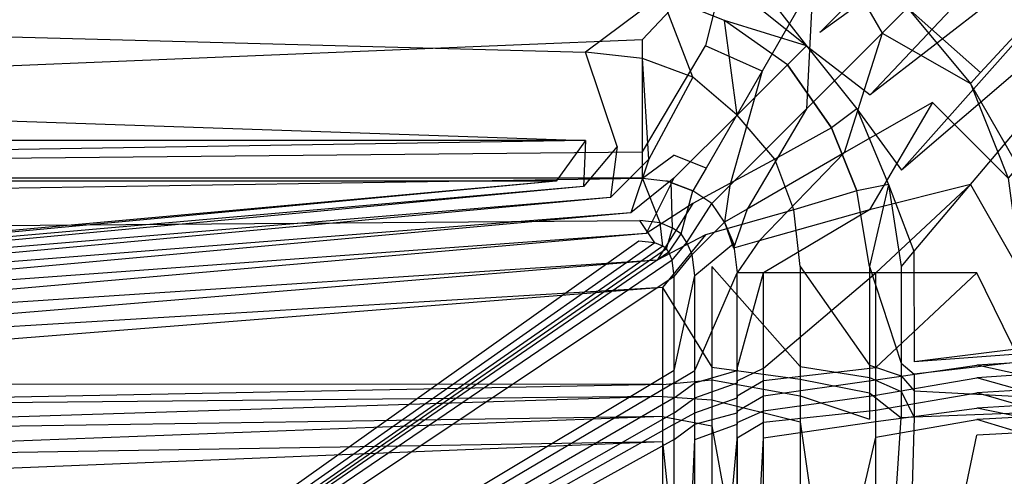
# Model space of a CAD drawing. Extents: x 0 to 0.86, y -0.605 to 0.
# Tile 24 of 33: x 0.546 to 0.702, y -0.177 to -0.105. Entities that reach past the tile are written whole.
import ezdxf

# ---------------------------------------------------------------- set-up
doc = ezdxf.new("R2010")
doc.units = 0
doc.layers.add('L3_BECKEN_N_692210__0___REPLACE', color=7, linetype='CONTINUOUS')

msp = doc.modelspace()

# ---------------------------------------------------------------- linework, layer by layer
at = {"layer": 'L3_BECKEN_N_692210__0___REPLACE', "color": 8}
for points, invisible_edges in [([(0.720026, -0.059975, 0.327395), (0.663202, -0.09891, 0.064844), (0.673135, -0.106865, 0.064844), (0.720026, -0.059975, 0.327395)], 14), ([(0.720026, -0.059975, 0.327395), (0.673135, -0.106865, 0.064844), (0.726894, -0.068177, 0.327323), (0.720026, -0.059975, 0.327395)], 14), ([(0.742055, -0.066027, 0.299267), (0.698604, -0.113257, 0.068382), (0.688674, -0.101326, 0.068382), (0.742055, -0.066027, 0.299267)], 14), ([(0.742055, -0.066027, 0.299267), (0.747076, -0.078088, 0.299267), (0.698604, -0.113257, 0.068382), (0.742055, -0.066027, 0.299267)], 14), ([(0.726894, -0.068177, 0.327323), (0.673135, -0.106865, 0.064844), (0.681096, -0.116792, 0.064844), (0.726894, -0.068177, 0.327323)], 14), ([(0.726894, -0.068177, 0.327323), (0.681096, -0.116792, 0.064844), (0.730925, -0.078236, 0.327361), (0.726894, -0.068177, 0.327323)], 14), ([(0.730925, -0.078236, 0.327361), (0.681096, -0.116792, 0.064844), (0.686054, -0.128722, 0.064844), (0.730925, -0.078236, 0.327361)], 14), ([(0.730925, -0.078236, 0.327361), (0.686054, -0.128722, 0.064844), (0.732541, -0.08884, 0.32745), (0.730925, -0.078236, 0.327361)], 14), ([(0.747076, -0.078088, 0.299267), (0.704569, -0.128152, 0.068382), (0.698604, -0.113257, 0.068382), (0.747076, -0.078088, 0.299267)], 14), ([(0.732541, -0.08884, 0.32745), (0.686054, -0.128722, 0.064844), (0.688029, -0.141596, 0.064844), (0.732541, -0.08884, 0.32745)], 14), ([(0.732541, -0.08884, 0.32745), (0.688029, -0.141596, 0.064844), (0.733221, -0.153499, 0.32745), (0.732541, -0.08884, 0.32745)], 14), ([(0.645, -0.092, 0.037911), (0.215, -0.108, 0.021948), (0.215, -0.092, 0.037911), (0.645, -0.092, 0.037911)], 13), ([(0.215, -0.108, 0.021948), (0.645, -0.092, 0.037911), (0.645, -0.108, 0.021948), (0.215, -0.108, 0.021948)], 14), ([(0.659, -0.093, 0.037911), (0.645, -0.108, 0.021948), (0.645, -0.092, 0.037911), (0.659, -0.093, 0.037911)], 14), ([(0.659, -0.093, 0.037911), (0.655, -0.109, 0.021948), (0.645, -0.108, 0.021948), (0.659, -0.093, 0.037911)], 14), ([(0.664, -0.113, 0.021948), (0.655, -0.109, 0.021948), (0.659, -0.093, 0.037911), (0.664, -0.113, 0.021948)], 14), ([(0.672, -0.099, 0.037911), (0.664, -0.113, 0.021948), (0.659, -0.093, 0.037911), (0.672, -0.099, 0.037911)], 14), ([(0.675, -0.093, 0.05986), (0.683, -0.107, 0.037911), (0.672, -0.099, 0.037911), (0.675, -0.093, 0.05986)], 14), ([(0.687, -0.103, 0.05986), (0.683, -0.107, 0.037911), (0.675, -0.093, 0.05986), (0.687, -0.103, 0.05986)], 14), ([(0.636, -0.11, 0.027934), (0.224, -0.099, 0.038909), (0.224, -0.11, 0.027934), (0.636, -0.11, 0.027934)], 13), ([(0.224, -0.099, 0.038909), (0.636, -0.11, 0.027934), (0.636, -0.099, 0.038909), (0.224, -0.099, 0.038909)], 14), ([(0.648, -0.101, 0.038909), (0.636, -0.099, 0.038909), (0.636, -0.11, 0.027934), (0.648, -0.101, 0.038909)], 14), ([(0.671, -0.109, 0.052876), (0.663202, -0.09891, 0.064844), (0.661, -0.101, 0.052876), (0.671, -0.109, 0.052876)], 13), ([(0.663202, -0.09891, 0.064844), (0.671, -0.109, 0.052876), (0.673135, -0.106865, 0.064844), (0.663202, -0.09891, 0.064844)], 14), ([(0.672, -0.099, 0.037911), (0.671, -0.119, 0.021948), (0.664, -0.113, 0.021948), (0.672, -0.099, 0.037911)], 14), ([(0.683, -0.107, 0.037911), (0.671, -0.119, 0.021948), (0.672, -0.099, 0.037911), (0.683, -0.107, 0.037911)], 14), ([(0.648, -0.101, 0.038909), (0.636, -0.11, 0.027934), (0.645, -0.111, 0.027934), (0.648, -0.101, 0.038909)], 14), ([(0.653, -0.114, 0.027934), (0.648, -0.101, 0.038909), (0.645, -0.111, 0.027934), (0.653, -0.114, 0.027934)], 14), ([(0.661, -0.101, 0.052876), (0.648, -0.101, 0.038909), (0.658, -0.105, 0.038909), (0.661, -0.101, 0.052876)], 14), ([(0.658, -0.105, 0.038909), (0.648, -0.101, 0.038909), (0.653, -0.114, 0.027934), (0.658, -0.105, 0.038909)], 14), ([(0.671, -0.109, 0.052876), (0.661, -0.101, 0.052876), (0.658, -0.105, 0.038909), (0.671, -0.109, 0.052876)], 14), ([(0.698604, -0.113257, 0.068382), (0.687, -0.103, 0.05986), (0.688674, -0.101326, 0.068382), (0.698604, -0.113257, 0.068382)], 14), ([(0.687, -0.103, 0.05986), (0.697, -0.115, 0.05986), (0.683, -0.107, 0.037911), (0.687, -0.103, 0.05986)], 14), ([(0.687, -0.103, 0.05986), (0.698604, -0.113257, 0.068382), (0.697, -0.115, 0.05986), (0.687, -0.103, 0.05986)], 13), ([(0.66, -0.12, 0.027934), (0.658, -0.105, 0.038909), (0.653, -0.114, 0.027934), (0.66, -0.12, 0.027934)], 14), ([(0.671, -0.109, 0.052876), (0.658, -0.105, 0.038909), (0.668, -0.112, 0.038909), (0.671, -0.109, 0.052876)], 14), ([(0.668, -0.112, 0.038909), (0.658, -0.105, 0.038909), (0.66, -0.12, 0.027934), (0.668, -0.112, 0.038909)], 14), ([(0.671, -0.109, 0.052876), (0.681096, -0.116792, 0.064844), (0.673135, -0.106865, 0.064844), (0.671, -0.109, 0.052876)], 14), ([(0.683, -0.107, 0.037911), (0.677, -0.126, 0.021948), (0.671, -0.119, 0.021948), (0.683, -0.107, 0.037911)], 14), ([(0.691, -0.118, 0.037911), (0.677, -0.126, 0.021948), (0.683, -0.107, 0.037911), (0.691, -0.118, 0.037911)], 14), ([(0.683, -0.107, 0.037911), (0.697, -0.115, 0.05986), (0.691, -0.118, 0.037911), (0.683, -0.107, 0.037911)], 14), ([(0.645, -0.108, 0.021948), (0.215, -0.12582, 0.016292), (0.215, -0.108, 0.021948), (0.645, -0.108, 0.021948)], 13), ([(0.215, -0.12582, 0.016292), (0.645, -0.108, 0.021948), (0.645, -0.12582, 0.016292), (0.215, -0.12582, 0.016292)], 14), ([(0.655, -0.109, 0.021948), (0.645, -0.12582, 0.016292), (0.645, -0.108, 0.021948), (0.655, -0.109, 0.021948)], 13), ([(0.645, -0.12582, 0.016292), (0.655, -0.109, 0.021948), (0.650005, -0.126341, 0.016292), (0.645, -0.12582, 0.016292)], 14), ([(0.65509, -0.12839, 0.016292), (0.650005, -0.126341, 0.016292), (0.655, -0.109, 0.021948), (0.65509, -0.12839, 0.016292)], 14), ([(0.664, -0.113, 0.021948), (0.65509, -0.12839, 0.016292), (0.655, -0.109, 0.021948), (0.664, -0.113, 0.021948)], 14), ([(0.671, -0.109, 0.052876), (0.668, -0.112, 0.038909), (0.679, -0.119, 0.052876), (0.671, -0.109, 0.052876)], 14), ([(0.681096, -0.116792, 0.064844), (0.671, -0.109, 0.052876), (0.679, -0.119, 0.052876), (0.681096, -0.116792, 0.064844)], 13), ([(0.636, -0.124, 0.022946), (0.224, -0.11, 0.027934), (0.224, -0.124, 0.022946), (0.636, -0.124, 0.022946)], 13), ([(0.224, -0.11, 0.027934), (0.636, -0.124, 0.022946), (0.636, -0.11, 0.027934), (0.224, -0.11, 0.027934)], 14), ([(0.641, -0.125, 0.022946), (0.636, -0.11, 0.027934), (0.636, -0.124, 0.022946), (0.641, -0.125, 0.022946)], 14), ([(0.645, -0.111, 0.027934), (0.636, -0.11, 0.027934), (0.641, -0.125, 0.022946), (0.645, -0.111, 0.027934)], 14), ([(0.646, -0.127, 0.022946), (0.645, -0.111, 0.027934), (0.641, -0.125, 0.022946), (0.646, -0.127, 0.022946)], 14), ([(0.653, -0.114, 0.027934), (0.645, -0.111, 0.027934), (0.646, -0.127, 0.022946), (0.653, -0.114, 0.027934)], 14), ([(0.668, -0.112, 0.038909), (0.66, -0.12, 0.027934), (0.666, -0.127, 0.027934), (0.668, -0.112, 0.038909)], 14), ([(0.675, -0.122, 0.038909), (0.668, -0.112, 0.038909), (0.666, -0.127, 0.027934), (0.675, -0.122, 0.038909)], 14), ([(0.668, -0.112, 0.038909), (0.675, -0.122, 0.038909), (0.679, -0.119, 0.052876), (0.668, -0.112, 0.038909)], 14), ([(0.664, -0.113, 0.021948), (0.65885, -0.13115, 0.016292), (0.65509, -0.12839, 0.016292), (0.664, -0.113, 0.021948)], 14), ([(0.671, -0.119, 0.021948), (0.65885, -0.13115, 0.016292), (0.664, -0.113, 0.021948), (0.671, -0.119, 0.021948)], 14), ([(0.704569, -0.128152, 0.068382), (0.697, -0.115, 0.05986), (0.698604, -0.113257, 0.068382), (0.704569, -0.128152, 0.068382)], 14), ([(0.653, -0.114, 0.027934), (0.646, -0.127, 0.022946), (0.65, -0.13, 0.022946), (0.653, -0.114, 0.027934)], 14), ([(0.66, -0.12, 0.027934), (0.653, -0.114, 0.027934), (0.65, -0.13, 0.022946), (0.66, -0.12, 0.027934)], 14), ([(0.697, -0.115, 0.05986), (0.703, -0.13, 0.05986), (0.691, -0.118, 0.037911), (0.697, -0.115, 0.05986)], 14), ([(0.697, -0.115, 0.05986), (0.704569, -0.128152, 0.068382), (0.703, -0.13, 0.05986), (0.697, -0.115, 0.05986)], 13), ([(0.679, -0.119, 0.052876), (0.686054, -0.128722, 0.064844), (0.681096, -0.116792, 0.064844), (0.679, -0.119, 0.052876)], 14), ([(0.691, -0.118, 0.037911), (0.681, -0.135, 0.021948), (0.677, -0.126, 0.021948), (0.691, -0.118, 0.037911)], 14), ([(0.697, -0.131, 0.037911), (0.681, -0.135, 0.021948), (0.691, -0.118, 0.037911), (0.697, -0.131, 0.037911)], 14), ([(0.691, -0.118, 0.037911), (0.703, -0.13, 0.05986), (0.697, -0.131, 0.037911), (0.691, -0.118, 0.037911)], 14), ([(0.66, -0.12, 0.027934), (0.65, -0.13, 0.022946), (0.653, -0.134, 0.022946), (0.66, -0.12, 0.027934)], 14), ([(0.666, -0.127, 0.027934), (0.66, -0.12, 0.027934), (0.653, -0.134, 0.022946), (0.666, -0.127, 0.027934)], 14), ([(0.671, -0.119, 0.021948), (0.66161, -0.13491, 0.016292), (0.65885, -0.13115, 0.016292), (0.671, -0.119, 0.021948)], 14), ([(0.677, -0.126, 0.021948), (0.66161, -0.13491, 0.016292), (0.671, -0.119, 0.021948), (0.677, -0.126, 0.021948)], 14), ([(0.679, -0.119, 0.052876), (0.675, -0.122, 0.038909), (0.684, -0.131, 0.052876), (0.679, -0.119, 0.052876)], 14), ([(0.686054, -0.128722, 0.064844), (0.679, -0.119, 0.052876), (0.684, -0.131, 0.052876), (0.686054, -0.128722, 0.064844)], 13), ([(0.675, -0.122, 0.038909), (0.666, -0.127, 0.027934), (0.669, -0.135, 0.027934), (0.675, -0.122, 0.038909)], 14), ([(0.679, -0.132, 0.038909), (0.675, -0.122, 0.038909), (0.669, -0.135, 0.027934), (0.679, -0.132, 0.038909)], 14), ([(0.675, -0.122, 0.038909), (0.679, -0.132, 0.038909), (0.684, -0.131, 0.052876), (0.675, -0.122, 0.038909)], 14), ([(0.228692, -0.130477, 0.022946), (0.636, -0.124, 0.022946), (0.224, -0.124, 0.022946), (0.228692, -0.130477, 0.022946)], 13), ([(0.636, -0.124, 0.022946), (0.228692, -0.130477, 0.022946), (0.631308, -0.130477, 0.022946), (0.636, -0.124, 0.022946)], 14), ([(0.635642, -0.131344, 0.022946), (0.636, -0.124, 0.022946), (0.631308, -0.130477, 0.022946), (0.635642, -0.131344, 0.022946)], 13), ([(0.636, -0.124, 0.022946), (0.635642, -0.131344, 0.022946), (0.641, -0.125, 0.022946), (0.636, -0.124, 0.022946)], 14), ([(0.645, -0.12582, 0.016292), (0.215, -0.13, 0.014965), (0.215, -0.12582, 0.016292), (0.645, -0.12582, 0.016292)], 13), ([(0.215, -0.13, 0.014965), (0.645, -0.12582, 0.016292), (0.645, -0.13, 0.014965), (0.215, -0.13, 0.014965)], 14), ([(0.639914, -0.133053, 0.022946), (0.641, -0.125, 0.022946), (0.635642, -0.131344, 0.022946), (0.639914, -0.133053, 0.022946)], 13), ([(0.641, -0.125, 0.022946), (0.639914, -0.133053, 0.022946), (0.646, -0.127, 0.022946), (0.641, -0.125, 0.022946)], 14), ([(0.650005, -0.126341, 0.016292), (0.645, -0.13, 0.014965), (0.645, -0.12582, 0.016292), (0.650005, -0.126341, 0.016292)], 13), ([(0.645, -0.13, 0.014965), (0.650005, -0.126341, 0.016292), (0.648833, -0.130409, 0.014965), (0.645, -0.13, 0.014965)], 14), ([(0.653, -0.132, 0.014965), (0.648833, -0.130409, 0.014965), (0.650005, -0.126341, 0.016292), (0.653, -0.132, 0.014965)], 14), ([(0.65509, -0.12839, 0.016292), (0.653, -0.132, 0.014965), (0.650005, -0.126341, 0.016292), (0.65509, -0.12839, 0.016292)], 14), ([(0.677, -0.126, 0.021948), (0.663523, -0.139956, 0.016292), (0.66161, -0.13491, 0.016292), (0.677, -0.126, 0.021948)], 14), ([(0.681, -0.135, 0.021948), (0.663523, -0.139956, 0.016292), (0.677, -0.126, 0.021948), (0.681, -0.135, 0.021948)], 14), ([(0.643171, -0.135495, 0.022946), (0.646, -0.127, 0.022946), (0.639914, -0.133053, 0.022946), (0.643171, -0.135495, 0.022946)], 13), ([(0.646, -0.127, 0.022946), (0.643171, -0.135495, 0.022946), (0.65, -0.13, 0.022946), (0.646, -0.127, 0.022946)], 14), ([(0.666, -0.127, 0.027934), (0.653, -0.134, 0.022946), (0.655, -0.139, 0.022946), (0.666, -0.127, 0.027934)], 14), ([(0.669, -0.135, 0.027934), (0.666, -0.127, 0.027934), (0.655, -0.139, 0.022946), (0.669, -0.135, 0.027934)], 14), ([(0.656, -0.134, 0.014965), (0.653, -0.132, 0.014965), (0.65509, -0.12839, 0.016292), (0.656, -0.134, 0.014965)], 14), ([(0.65885, -0.13115, 0.016292), (0.656, -0.134, 0.014965), (0.65509, -0.12839, 0.016292), (0.65885, -0.13115, 0.016292)], 14), ([(0.684, -0.131, 0.052876), (0.688029, -0.141596, 0.064844), (0.686054, -0.128722, 0.064844), (0.684, -0.131, 0.052876)], 14), ([(0.215, -0.13, 0.014965), (0.645, -0.13), (0.215, -0.13), (0.215, -0.13, 0.014965)], 13), ([(0.645, -0.13), (0.215, -0.13, 0.014965), (0.645, -0.13, 0.014965), (0.645, -0.13)], 14), ([(0.645, -0.13), (0.215389, -0.136714), (0.215, -0.13), (0.645, -0.13)], 13), ([(0.215389, -0.136714), (0.645, -0.13), (0.644611, -0.136714), (0.215389, -0.136714)], 14), ([(0.424993, -0.149129, 0.022946), (0.631308, -0.130477, 0.022946), (0.228692, -0.130477, 0.022946), (0.424993, -0.149129, 0.022946)], 13), ([(0.631308, -0.130477, 0.022946), (0.424993, -0.149129, 0.022946), (0.429434, -0.148728, 0.022946), (0.631308, -0.130477, 0.022946)], 14), ([(0.433886, -0.148963, 0.022946), (0.631308, -0.130477, 0.022946), (0.429434, -0.148728, 0.022946), (0.433886, -0.148963, 0.022946)], 13), ([(0.631308, -0.130477, 0.022946), (0.433886, -0.148963, 0.022946), (0.635642, -0.131344, 0.022946), (0.631308, -0.130477, 0.022946)], 14), ([(0.645614, -0.138752, 0.022946), (0.65, -0.13, 0.022946), (0.643171, -0.135495, 0.022946), (0.645614, -0.138752, 0.022946)], 13), ([(0.645, -0.13), (0.647826, -0.137088), (0.644611, -0.136714), (0.645, -0.13)], 13), ([(0.645, -0.13, 0.014965), (0.649572, -0.130532), (0.645, -0.13), (0.645, -0.13, 0.014965)], 14), ([(0.648833, -0.130409, 0.014965), (0.649572, -0.130532), (0.645, -0.13, 0.014965), (0.648833, -0.130409, 0.014965)], 14), ([(0.647826, -0.137088), (0.645, -0.13), (0.649572, -0.130532), (0.647826, -0.137088)], 14), ([(0.65, -0.13, 0.022946), (0.645614, -0.138752, 0.022946), (0.653, -0.134, 0.022946), (0.65, -0.13, 0.022946)], 14), ([(0.649572, -0.130532), (0.649789, -0.137929), (0.647826, -0.137088), (0.649572, -0.130532)], 13), ([(0.648833, -0.130409, 0.014965), (0.653, -0.132), (0.649572, -0.130532), (0.648833, -0.130409, 0.014965)], 14), ([(0.653, -0.132, 0.014965), (0.653, -0.132), (0.648833, -0.130409, 0.014965), (0.653, -0.132, 0.014965)], 14), ([(0.649789, -0.137929), (0.649572, -0.130532), (0.653, -0.132), (0.649789, -0.137929)], 14), ([(0.684, -0.131, 0.052876), (0.679, -0.132, 0.038909), (0.681, -0.144, 0.038909), (0.684, -0.131, 0.052876)], 14), ([(0.684, -0.131, 0.052876), (0.681, -0.144, 0.038909), (0.686, -0.144, 0.052876), (0.684, -0.131, 0.052876)], 14), ([(0.697, -0.131, 0.037911), (0.682, -0.145, 0.021948), (0.681, -0.135, 0.021948), (0.697, -0.131, 0.037911)], 14), ([(0.698, -0.145, 0.037911), (0.682, -0.145, 0.021948), (0.697, -0.131, 0.037911), (0.698, -0.145, 0.037911)], 14), ([(0.688029, -0.141596, 0.064844), (0.684, -0.131, 0.052876), (0.686, -0.144, 0.052876), (0.688029, -0.141596, 0.064844)], 13), ([(0.703, -0.13, 0.05986), (0.705, -0.145, 0.05986), (0.697, -0.131, 0.037911), (0.703, -0.13, 0.05986)], 14), ([(0.697, -0.131, 0.037911), (0.705, -0.145, 0.05986), (0.698, -0.145, 0.037911), (0.697, -0.131, 0.037911)], 14), ([(0.438259, -0.14983, 0.022946), (0.635642, -0.131344, 0.022946), (0.433886, -0.148963, 0.022946), (0.438259, -0.14983, 0.022946)], 13), ([(0.635642, -0.131344, 0.022946), (0.438259, -0.14983, 0.022946), (0.639914, -0.133053, 0.022946), (0.635642, -0.131344, 0.022946)], 14), ([(0.653, -0.132), (0.651158, -0.138842), (0.649789, -0.137929), (0.653, -0.132)], 13), ([(0.651158, -0.138842), (0.653, -0.132), (0.656, -0.134), (0.651158, -0.138842)], 14), ([(0.653, -0.132, 0.014965), (0.656, -0.134), (0.653, -0.132), (0.653, -0.132, 0.014965)], 13), ([(0.656, -0.134), (0.653, -0.132, 0.014965), (0.656, -0.134, 0.014965), (0.656, -0.134)], 14), ([(0.65885, -0.13115, 0.016292), (0.658, -0.137, 0.014965), (0.656, -0.134, 0.014965), (0.65885, -0.13115, 0.016292)], 14), ([(0.66161, -0.13491, 0.016292), (0.658, -0.137, 0.014965), (0.65885, -0.13115, 0.016292), (0.66161, -0.13491, 0.016292)], 14), ([(0.679, -0.132, 0.038909), (0.669, -0.135, 0.027934), (0.67, -0.144, 0.027934), (0.679, -0.132, 0.038909)], 14), ([(0.681, -0.144, 0.038909), (0.679, -0.132, 0.038909), (0.67, -0.144, 0.027934), (0.681, -0.144, 0.038909)], 14), ([(0.442465, -0.151309, 0.022946), (0.639914, -0.133053, 0.022946), (0.438259, -0.14983, 0.022946), (0.442465, -0.151309, 0.022946)], 13), ([(0.639914, -0.133053, 0.022946), (0.442465, -0.151309, 0.022946), (0.643171, -0.135495, 0.022946), (0.639914, -0.133053, 0.022946)], 14), ([(0.647322, -0.143024, 0.022946), (0.653, -0.134, 0.022946), (0.645614, -0.138752, 0.022946), (0.647322, -0.143024, 0.022946)], 13), ([(0.653, -0.134, 0.022946), (0.647322, -0.143024, 0.022946), (0.655, -0.139, 0.022946), (0.653, -0.134, 0.022946)], 14), ([(0.656, -0.134), (0.65206, -0.140194), (0.651158, -0.138842), (0.656, -0.134)], 13), ([(0.65206, -0.140194), (0.656, -0.134), (0.658, -0.137), (0.65206, -0.140194)], 14), ([(0.656, -0.134), (0.658, -0.137, 0.014965), (0.658, -0.137), (0.656, -0.134)], 13), ([(0.658, -0.137, 0.014965), (0.656, -0.134), (0.656, -0.134, 0.014965), (0.658, -0.137, 0.014965)], 14), ([(0.446417, -0.153373, 0.022946), (0.643171, -0.135495, 0.022946), (0.442465, -0.151309, 0.022946), (0.446417, -0.153373, 0.022946)], 13), ([(0.643171, -0.135495, 0.022946), (0.446417, -0.153373, 0.022946), (0.645614, -0.138752, 0.022946), (0.643171, -0.135495, 0.022946)], 14), ([(0.669, -0.135, 0.027934), (0.655, -0.139, 0.022946), (0.656, -0.144, 0.022946), (0.669, -0.135, 0.027934)], 14), ([(0.67, -0.144, 0.027934), (0.669, -0.135, 0.027934), (0.656, -0.144, 0.022946), (0.67, -0.144, 0.027934)], 14), ([(0.66161, -0.13491, 0.016292), (0.659424, -0.141118, 0.014965), (0.658, -0.137, 0.014965), (0.66161, -0.13491, 0.016292)], 14), ([(0.663523, -0.139956, 0.016292), (0.659424, -0.141118, 0.014965), (0.66161, -0.13491, 0.016292), (0.663523, -0.139956, 0.016292)], 14), ([(0.681, -0.135, 0.021948), (0.66418, -0.145, 0.016292), (0.663523, -0.139956, 0.016292), (0.681, -0.135, 0.021948)], 14), ([(0.682, -0.145, 0.021948), (0.66418, -0.145, 0.016292), (0.681, -0.135, 0.021948), (0.682, -0.145, 0.021948)], 14), ([(0.644611, -0.136714), (0.215578, -0.139971), (0.215389, -0.136714), (0.644611, -0.136714)], 13), ([(0.215578, -0.139971), (0.644611, -0.136714), (0.644422, -0.139971), (0.215578, -0.139971)], 14), ([(0.644611, -0.136714), (0.64698, -0.140268), (0.644422, -0.139971), (0.644611, -0.136714)], 13), ([(0.64698, -0.140268), (0.644611, -0.136714), (0.647826, -0.137088), (0.64698, -0.140268)], 14), ([(0.647826, -0.137088), (0.648232, -0.140805), (0.64698, -0.140268), (0.647826, -0.137088)], 13), ([(0.648232, -0.140805), (0.647826, -0.137088), (0.649789, -0.137929), (0.648232, -0.140805)], 14), ([(0.658, -0.137), (0.652876, -0.142131), (0.65206, -0.140194), (0.658, -0.137)], 13), ([(0.652876, -0.142131), (0.658, -0.137), (0.659424, -0.140379), (0.652876, -0.142131)], 14), ([(0.658, -0.137, 0.014965), (0.659424, -0.141118, 0.014965), (0.659424, -0.140379), (0.658, -0.137, 0.014965)], 14), ([(0.658, -0.137, 0.014965), (0.659424, -0.140379), (0.658, -0.137), (0.658, -0.137, 0.014965)], 14), ([(0.450036, -0.155978, 0.022946), (0.645614, -0.138752, 0.022946), (0.446417, -0.153373, 0.022946), (0.450036, -0.155978, 0.022946)], 13), ([(0.645614, -0.138752, 0.022946), (0.450036, -0.155978, 0.022946), (0.647322, -0.143024, 0.022946), (0.645614, -0.138752, 0.022946)], 14), ([(0.649789, -0.137929), (0.64881, -0.14119), (0.648232, -0.140805), (0.649789, -0.137929)], 13), ([(0.64881, -0.14119), (0.649789, -0.137929), (0.651158, -0.138842), (0.64881, -0.14119)], 14), ([(0.651158, -0.138842), (0.649179, -0.141744), (0.64881, -0.14119), (0.651158, -0.138842)], 13), ([(0.649179, -0.141744), (0.651158, -0.138842), (0.65206, -0.140194), (0.649179, -0.141744)], 14), ([(0.644422, -0.139971), (0.43, -0.2925), (0.215578, -0.139971), (0.644422, -0.139971)], 14), ([(0.64698, -0.140268), (0.43, -0.2925), (0.644422, -0.139971), (0.64698, -0.140268)], 14), ([(0.648232, -0.140805), (0.43, -0.2925), (0.64698, -0.140268), (0.648232, -0.140805)], 14), ([(0.648189, -0.147358, 0.022946), (0.655, -0.139, 0.022946), (0.647322, -0.143024, 0.022946), (0.648189, -0.147358, 0.022946)], 13), ([(0.655, -0.139, 0.022946), (0.648189, -0.147358, 0.022946), (0.656, -0.144, 0.022946), (0.655, -0.139, 0.022946)], 14), ([(0.65206, -0.140194), (0.649701, -0.14298), (0.649179, -0.141744), (0.65206, -0.140194)], 13), ([(0.649701, -0.14298), (0.65206, -0.140194), (0.652876, -0.142131), (0.649701, -0.14298)], 14), ([(0.659424, -0.140379), (0.653286, -0.145417), (0.652876, -0.142131), (0.659424, -0.140379)], 13), ([(0.653286, -0.145417), (0.659424, -0.140379), (0.66, -0.145), (0.653286, -0.145417)], 14), ([(0.663523, -0.139956, 0.016292), (0.66, -0.145, 0.014965), (0.659424, -0.141118, 0.014965), (0.663523, -0.139956, 0.016292)], 14), ([(0.659424, -0.140379), (0.66, -0.145, 0.014965), (0.66, -0.145), (0.659424, -0.140379)], 14), ([(0.659424, -0.140379), (0.659424, -0.141118, 0.014965), (0.66, -0.145, 0.014965), (0.659424, -0.140379)], 14), ([(0.66418, -0.145, 0.016292), (0.66, -0.145, 0.014965), (0.663523, -0.139956, 0.016292), (0.66418, -0.145, 0.016292)], 14), ([(0.64881, -0.14119), (0.43, -0.2925), (0.648232, -0.140805), (0.64881, -0.14119)], 14), ([(0.649179, -0.141744), (0.43, -0.2925), (0.64881, -0.14119), (0.649179, -0.141744)], 14), ([(0.649701, -0.14298), (0.43, -0.2925), (0.649179, -0.141744), (0.649701, -0.14298)], 14), ([(0.688029, -0.141596, 0.064844), (0.686, -0.144, 0.052876), (0.688058, -0.159109, 0.064844), (0.688029, -0.141596, 0.064844)], 14), ([(0.688029, -0.141596, 0.064844), (0.688058, -0.159109, 0.064844), (0.733221, -0.153499, 0.32745), (0.688029, -0.141596, 0.064844)], 14), ([(0.65003, -0.145619), (0.43, -0.2925), (0.649701, -0.14298), (0.65003, -0.145619)], 14), ([(0.453246, -0.159071, 0.022946), (0.647322, -0.143024, 0.022946), (0.450036, -0.155978, 0.022946), (0.453246, -0.159071, 0.022946)], 13), ([(0.647322, -0.143024, 0.022946), (0.453246, -0.159071, 0.022946), (0.648189, -0.147358, 0.022946), (0.647322, -0.143024, 0.022946)], 14), ([(0.652876, -0.142131), (0.65003, -0.145619), (0.649701, -0.14298), (0.652876, -0.142131)], 13), ([(0.65003, -0.145619), (0.652876, -0.142131), (0.653286, -0.145417), (0.65003, -0.145619)], 14), ([(0.648189, -0.147358, 0.022946), (0.656, -0.160004, 0.022946), (0.656, -0.144, 0.022946), (0.648189, -0.147358, 0.022946)], 14), ([(0.66, -0.145), (0.653286, -0.160495), (0.653286, -0.145417), (0.66, -0.145)], 13), ([(0.653286, -0.160495), (0.66, -0.145), (0.66, -0.160495), (0.653286, -0.160495)], 14), ([(0.67, -0.159898, 0.027934), (0.656, -0.144, 0.022946), (0.656, -0.160004, 0.022946), (0.67, -0.159898, 0.027934)], 13), ([(0.656, -0.144, 0.022946), (0.67, -0.159898, 0.027934), (0.67, -0.144, 0.027934), (0.656, -0.144, 0.022946)], 14), ([(0.66, -0.145), (0.66, -0.160175, 0.014965), (0.66, -0.160495), (0.66, -0.145)], 13), ([(0.66, -0.160175, 0.014965), (0.66, -0.145), (0.66, -0.145, 0.014965), (0.66, -0.160175, 0.014965)], 14), ([(0.66418, -0.145, 0.016292), (0.66, -0.160175, 0.014965), (0.66, -0.145, 0.014965), (0.66418, -0.145, 0.016292)], 13), ([(0.66, -0.160175, 0.014965), (0.66418, -0.145, 0.016292), (0.66418, -0.160147, 0.016292), (0.66, -0.160175, 0.014965)], 14), ([(0.682, -0.145, 0.021948), (0.66418, -0.160147, 0.016292), (0.66418, -0.145, 0.016292), (0.682, -0.145, 0.021948)], 13), ([(0.66418, -0.160147, 0.016292), (0.682, -0.145, 0.021948), (0.682, -0.160026, 0.021948), (0.66418, -0.160147, 0.016292)], 14), ([(0.681, -0.159663, 0.038909), (0.67, -0.144, 0.027934), (0.67, -0.159898, 0.027934), (0.681, -0.159663, 0.038909)], 13), ([(0.67, -0.144, 0.027934), (0.681, -0.159663, 0.038909), (0.681, -0.144, 0.038909), (0.67, -0.144, 0.027934)], 14), ([(0.686, -0.159365, 0.052876), (0.681, -0.144, 0.038909), (0.681, -0.159663, 0.038909), (0.686, -0.159365, 0.052876)], 13), ([(0.681, -0.144, 0.038909), (0.686, -0.159365, 0.052876), (0.686, -0.144, 0.052876), (0.681, -0.144, 0.038909)], 14), ([(0.698, -0.145, 0.037911), (0.682, -0.160026, 0.021948), (0.682, -0.145, 0.021948), (0.698, -0.145, 0.037911)], 13), ([(0.682, -0.160026, 0.021948), (0.698, -0.145, 0.037911), (0.698, -0.159685, 0.037911), (0.682, -0.160026, 0.021948)], 14), ([(0.686, -0.144, 0.052876), (0.686, -0.159365, 0.052876), (0.688058, -0.159109, 0.064844), (0.686, -0.144, 0.052876)], 14), ([(0.698, -0.145, 0.037911), (0.705, -0.159216, 0.05986), (0.698, -0.159685, 0.037911), (0.698, -0.145, 0.037911)], 13), ([(0.705, -0.159216, 0.05986), (0.698, -0.145, 0.037911), (0.705, -0.145, 0.05986), (0.705, -0.159216, 0.05986)], 14), ([(0.65003, -0.160495), (0.43, -0.2925), (0.65003, -0.145619), (0.65003, -0.160495)], 14), ([(0.653286, -0.145417), (0.65003, -0.160495), (0.65003, -0.145619), (0.653286, -0.145417)], 13), ([(0.65003, -0.160495), (0.653286, -0.145417), (0.653286, -0.160495), (0.65003, -0.160495)], 14), ([(0.455984, -0.16259, 0.022946), (0.648189, -0.147358, 0.022946), (0.453246, -0.159071, 0.022946), (0.455984, -0.16259, 0.022946)], 13), ([(0.648189, -0.147358, 0.022946), (0.455984, -0.16259, 0.022946), (0.648189, -0.162725, 0.022946), (0.648189, -0.147358, 0.022946)], 14), ([(0.656, -0.160004, 0.022946), (0.648189, -0.147358, 0.022946), (0.648189, -0.162725, 0.022946), (0.656, -0.160004, 0.022946)], 13), ([(0.733221, -0.153499, 0.32745), (0.688058, -0.159109, 0.064844), (0.733309, -0.15588, 0.327557), (0.733221, -0.153499, 0.32745)], 14), ([(0.733309, -0.15588, 0.327557), (0.688058, -0.159109, 0.064844), (0.688059, -0.161075, 0.064844), (0.733309, -0.15588, 0.327557)], 14), ([(0.733309, -0.15588, 0.327557), (0.688059, -0.161075, 0.064844), (0.733369, -0.161658, 0.327556), (0.733309, -0.15588, 0.327557)], 14), ([(0.686, -0.159365, 0.052876), (0.688059, -0.161075, 0.064844), (0.688058, -0.159109, 0.064844), (0.686, -0.159365, 0.052876)], 14), ([(0.705, -0.161181, 0.05986), (0.698, -0.159685, 0.037911), (0.705, -0.159216, 0.05986), (0.705, -0.161181, 0.05986)], 14), ([(0.65003, -0.16246), (0.43, -0.2925), (0.65003, -0.160495), (0.65003, -0.16246)], 14), ([(0.648189, -0.162725, 0.022946), (0.656, -0.16197, 0.022946), (0.656, -0.160004, 0.022946), (0.648189, -0.162725, 0.022946)], 14), ([(0.653286, -0.160495), (0.65003, -0.16246), (0.65003, -0.160495), (0.653286, -0.160495)], 13), ([(0.65003, -0.16246), (0.653286, -0.160495), (0.653286, -0.16246), (0.65003, -0.16246)], 14), ([(0.66, -0.160495), (0.653286, -0.16246), (0.653286, -0.160495), (0.66, -0.160495)], 13), ([(0.653286, -0.16246), (0.66, -0.160495), (0.66, -0.16246), (0.653286, -0.16246)], 14), ([(0.656, -0.160004, 0.022946), (0.67, -0.161863, 0.027934), (0.67, -0.159898, 0.027934), (0.656, -0.160004, 0.022946)], 14), ([(0.67, -0.161863, 0.027934), (0.656, -0.160004, 0.022946), (0.656, -0.16197, 0.022946), (0.67, -0.161863, 0.027934)], 13), ([(0.66418, -0.160147, 0.016292), (0.66, -0.16214, 0.014965), (0.66, -0.160175, 0.014965), (0.66418, -0.160147, 0.016292)], 13), ([(0.66, -0.16214, 0.014965), (0.66418, -0.160147, 0.016292), (0.66418, -0.162112, 0.016292), (0.66, -0.16214, 0.014965)], 14), ([(0.66, -0.16214, 0.014965), (0.66, -0.160495), (0.66, -0.160175, 0.014965), (0.66, -0.16214, 0.014965)], 14), ([(0.66, -0.160495), (0.66, -0.16214, 0.014965), (0.66, -0.16246), (0.66, -0.160495)], 13), ([(0.682, -0.160026, 0.021948), (0.66418, -0.162112, 0.016292), (0.66418, -0.160147, 0.016292), (0.682, -0.160026, 0.021948)], 13), ([(0.66418, -0.162112, 0.016292), (0.682, -0.160026, 0.021948), (0.682, -0.161991, 0.021948), (0.66418, -0.162112, 0.016292)], 14), ([(0.67, -0.159898, 0.027934), (0.681, -0.161629, 0.038909), (0.681, -0.159663, 0.038909), (0.67, -0.159898, 0.027934)], 14), ([(0.681, -0.161629, 0.038909), (0.67, -0.159898, 0.027934), (0.67, -0.161863, 0.027934), (0.681, -0.161629, 0.038909)], 13), ([(0.681, -0.159663, 0.038909), (0.686, -0.16133, 0.052876), (0.686, -0.159365, 0.052876), (0.681, -0.159663, 0.038909)], 14), ([(0.686, -0.16133, 0.052876), (0.681, -0.159663, 0.038909), (0.681, -0.161629, 0.038909), (0.686, -0.16133, 0.052876)], 13), ([(0.698, -0.159685, 0.037911), (0.682, -0.161991, 0.021948), (0.682, -0.160026, 0.021948), (0.698, -0.159685, 0.037911)], 13), ([(0.682, -0.161991, 0.021948), (0.698, -0.159685, 0.037911), (0.698, -0.16165, 0.037911), (0.682, -0.161991, 0.021948)], 14), ([(0.688059, -0.161075, 0.064844), (0.686, -0.159365, 0.052876), (0.686, -0.16133, 0.052876), (0.688059, -0.161075, 0.064844)], 13), ([(0.698, -0.159685, 0.037911), (0.705, -0.161181, 0.05986), (0.698, -0.16165, 0.037911), (0.698, -0.159685, 0.037911)], 13), ([(0.648189, -0.164649, 0.022946), (0.656, -0.165174, 0.022946), (0.656, -0.16197, 0.022946), (0.648189, -0.164649, 0.022946)], 14), ([(0.656, -0.16197, 0.022946), (0.648189, -0.162725, 0.022946), (0.648189, -0.164649, 0.022946), (0.656, -0.16197, 0.022946)], 13), ([(0.656, -0.16197, 0.022946), (0.67, -0.164545, 0.027934), (0.67, -0.161863, 0.027934), (0.656, -0.16197, 0.022946)], 14), ([(0.67, -0.164545, 0.027934), (0.656, -0.16197, 0.022946), (0.656, -0.165174, 0.022946), (0.67, -0.164545, 0.027934)], 13), ([(0.66418, -0.162112, 0.016292), (0.66, -0.164543, 0.014965), (0.66, -0.16214, 0.014965), (0.66418, -0.162112, 0.016292)], 13), ([(0.66, -0.164543, 0.014965), (0.66418, -0.162112, 0.016292), (0.66418, -0.164516, 0.016292), (0.66, -0.164543, 0.014965)], 14), ([(0.66, -0.164543, 0.014965), (0.66, -0.16246), (0.66, -0.16214, 0.014965), (0.66, -0.164543, 0.014965)], 14), ([(0.682, -0.161991, 0.021948), (0.66418, -0.164516, 0.016292), (0.66418, -0.162112, 0.016292), (0.682, -0.161991, 0.021948)], 13), ([(0.66418, -0.164516, 0.016292), (0.682, -0.161991, 0.021948), (0.682, -0.164399, 0.021948), (0.66418, -0.164516, 0.016292)], 14), ([(0.67, -0.161863, 0.027934), (0.681, -0.164056, 0.038909), (0.681, -0.161629, 0.038909), (0.67, -0.161863, 0.027934)], 14), ([(0.681, -0.164056, 0.038909), (0.67, -0.161863, 0.027934), (0.67, -0.164545, 0.027934), (0.681, -0.164056, 0.038909)], 13), ([(0.681, -0.161629, 0.038909), (0.686, -0.163838, 0.052876), (0.686, -0.16133, 0.052876), (0.681, -0.161629, 0.038909)], 14), ([(0.686, -0.163838, 0.052876), (0.681, -0.161629, 0.038909), (0.681, -0.164056, 0.038909), (0.686, -0.163838, 0.052876)], 13), ([(0.698, -0.16165, 0.037911), (0.682, -0.164399, 0.021948), (0.682, -0.161991, 0.021948), (0.698, -0.16165, 0.037911)], 13), ([(0.682, -0.164399, 0.021948), (0.698, -0.16165, 0.037911), (0.698, -0.164072, 0.037911), (0.682, -0.164399, 0.021948)], 14), ([(0.686, -0.16133, 0.052876), (0.688062, -0.163752, 0.064844), (0.688059, -0.161075, 0.064844), (0.686, -0.16133, 0.052876)], 14), ([(0.688062, -0.163752, 0.064844), (0.686, -0.16133, 0.052876), (0.686, -0.163838, 0.052876), (0.688062, -0.163752, 0.064844)], 13), ([(0.688059, -0.161075, 0.064844), (0.688062, -0.163752, 0.064844), (0.733369, -0.161658, 0.327556), (0.688059, -0.161075, 0.064844)], 14), ([(0.688062, -0.163752, 0.064844), (0.733353, -0.166137, 0.32745), (0.733369, -0.161658, 0.327556), (0.688062, -0.163752, 0.064844)], 14), ([(0.705, -0.163621, 0.05986), (0.698, -0.16165, 0.037911), (0.705, -0.161181, 0.05986), (0.705, -0.163621, 0.05986)], 14), ([(0.698, -0.16165, 0.037911), (0.705, -0.163621, 0.05986), (0.698, -0.164072, 0.037911), (0.698, -0.16165, 0.037911)], 13), ([(0.65003, -0.16485), (0.43, -0.2925), (0.65003, -0.16246), (0.65003, -0.16485)], 14), ([(0.458194, -0.166462, 0.022946), (0.648189, -0.162725, 0.022946), (0.455984, -0.16259, 0.022946), (0.458194, -0.166462, 0.022946)], 13), ([(0.648189, -0.162725, 0.022946), (0.458194, -0.166462, 0.022946), (0.648189, -0.164649, 0.022946), (0.648189, -0.162725, 0.022946)], 14), ([(0.653286, -0.16246), (0.65003, -0.16485), (0.65003, -0.16246), (0.653286, -0.16246)], 13), ([(0.65003, -0.16485), (0.653286, -0.16246), (0.653286, -0.16485), (0.65003, -0.16485)], 14), ([(0.66, -0.16246), (0.653286, -0.16485), (0.653286, -0.16246), (0.66, -0.16246)], 13), ([(0.653286, -0.16485), (0.66, -0.16246), (0.66, -0.16485), (0.653286, -0.16485)], 14), ([(0.66, -0.16246), (0.66, -0.164543, 0.014965), (0.66, -0.16485), (0.66, -0.16246)], 13), ([(0.681, -0.164056, 0.038909), (0.686, -0.168, 0.052876), (0.686, -0.163838, 0.052876), (0.681, -0.164056, 0.038909)], 14), ([(0.686, -0.163838, 0.052876), (0.688064, -0.167919, 0.064844), (0.688062, -0.163752, 0.064844), (0.686, -0.163838, 0.052876)], 14), ([(0.688064, -0.167919, 0.064844), (0.686, -0.163838, 0.052876), (0.686, -0.168, 0.052876), (0.688064, -0.167919, 0.064844)], 13), ([(0.733353, -0.166137, 0.32745), (0.688062, -0.163752, 0.064844), (0.688064, -0.167919, 0.064844), (0.733353, -0.166137, 0.32745)], 13), ([(0.705, -0.166063, 0.05986), (0.698, -0.164072, 0.037911), (0.705, -0.163621, 0.05986), (0.705, -0.166063, 0.05986)], 14), ([(0.65003, -0.167241), (0.43, -0.2925), (0.65003, -0.16485), (0.65003, -0.167241)], 14), ([(0.459829, -0.17061, 0.022946), (0.648189, -0.164649, 0.022946), (0.458194, -0.166462, 0.022946), (0.459829, -0.17061, 0.022946)], 13), ([(0.648189, -0.164649, 0.022946), (0.459829, -0.17061, 0.022946), (0.648189, -0.167785, 0.022946), (0.648189, -0.164649, 0.022946)], 14), ([(0.656, -0.165174, 0.022946), (0.648189, -0.164649, 0.022946), (0.648189, -0.167785, 0.022946), (0.656, -0.165174, 0.022946)], 13), ([(0.648189, -0.167785, 0.022946), (0.656, -0.169281, 0.022946), (0.656, -0.165174, 0.022946), (0.648189, -0.167785, 0.022946)], 14), ([(0.653286, -0.16485), (0.65003, -0.167241), (0.65003, -0.16485), (0.653286, -0.16485)], 13), ([(0.65003, -0.167241), (0.653286, -0.16485), (0.653286, -0.167241), (0.65003, -0.167241)], 14), ([(0.66, -0.16485), (0.653286, -0.167241), (0.653286, -0.16485), (0.66, -0.16485)], 13), ([(0.653286, -0.167241), (0.66, -0.16485), (0.66, -0.167241), (0.653286, -0.167241)], 14), ([(0.656, -0.165174, 0.022946), (0.67, -0.168677, 0.027934), (0.67, -0.164545, 0.027934), (0.656, -0.165174, 0.022946)], 14), ([(0.67, -0.168677, 0.027934), (0.656, -0.165174, 0.022946), (0.656, -0.169281, 0.022946), (0.67, -0.168677, 0.027934)], 13), ([(0.66418, -0.164516, 0.016292), (0.66, -0.166947, 0.014965), (0.66, -0.164543, 0.014965), (0.66418, -0.164516, 0.016292)], 13), ([(0.66, -0.166947, 0.014965), (0.66418, -0.164516, 0.016292), (0.66418, -0.166921, 0.016292), (0.66, -0.166947, 0.014965)], 14), ([(0.66, -0.166947, 0.014965), (0.66, -0.16485), (0.66, -0.164543, 0.014965), (0.66, -0.166947, 0.014965)], 14), ([(0.66, -0.16485), (0.66, -0.166947, 0.014965), (0.66, -0.167241), (0.66, -0.16485)], 13), ([(0.682, -0.164399, 0.021948), (0.66418, -0.166921, 0.016292), (0.66418, -0.164516, 0.016292), (0.682, -0.164399, 0.021948)], 13), ([(0.66418, -0.166921, 0.016292), (0.682, -0.164399, 0.021948), (0.682, -0.166809, 0.021948), (0.66418, -0.166921, 0.016292)], 14), ([(0.67, -0.164545, 0.027934), (0.681, -0.168207, 0.038909), (0.681, -0.164056, 0.038909), (0.67, -0.164545, 0.027934)], 14), ([(0.681, -0.168207, 0.038909), (0.67, -0.164545, 0.027934), (0.67, -0.168677, 0.027934), (0.681, -0.168207, 0.038909)], 13), ([(0.686, -0.168, 0.052876), (0.681, -0.164056, 0.038909), (0.681, -0.168207, 0.038909), (0.686, -0.168, 0.052876)], 13), ([(0.698, -0.164072, 0.037911), (0.682, -0.166809, 0.021948), (0.682, -0.164399, 0.021948), (0.698, -0.164072, 0.037911)], 13), ([(0.682, -0.166809, 0.021948), (0.698, -0.164072, 0.037911), (0.698, -0.166495, 0.037911), (0.682, -0.166809, 0.021948)], 14), ([(0.698, -0.164072, 0.037911), (0.705, -0.166063, 0.05986), (0.698, -0.166495, 0.037911), (0.698, -0.164072, 0.037911)], 13), ([(0.66418, -0.166921, 0.016292), (0.66, -0.168747, 0.014965), (0.66, -0.166947, 0.014965), (0.66418, -0.166921, 0.016292)], 13), ([(0.66, -0.168747, 0.014965), (0.66418, -0.166921, 0.016292), (0.66418, -0.168721, 0.016292), (0.66, -0.168747, 0.014965)], 14), ([(0.66, -0.168747, 0.014965), (0.66, -0.167241), (0.66, -0.166947, 0.014965), (0.66, -0.168747, 0.014965)], 14), ([(0.682, -0.166809, 0.021948), (0.66418, -0.168721, 0.016292), (0.66418, -0.166921, 0.016292), (0.682, -0.166809, 0.021948)], 13), ([(0.66418, -0.168721, 0.016292), (0.682, -0.166809, 0.021948), (0.682, -0.168612, 0.021948), (0.66418, -0.168721, 0.016292)], 14), ([(0.698, -0.166495, 0.037911), (0.682, -0.168612, 0.021948), (0.682, -0.166809, 0.021948), (0.698, -0.166495, 0.037911)], 13), ([(0.682, -0.168612, 0.021948), (0.698, -0.166495, 0.037911), (0.698, -0.168308, 0.037911), (0.682, -0.168612, 0.021948)], 14), ([(0.733353, -0.166137, 0.32745), (0.688064, -0.167919, 0.064844), (0.688101, -0.246275, 0.064844), (0.733353, -0.166137, 0.32745)], 14), ([(0.733353, -0.166137, 0.32745), (0.688101, -0.246275, 0.064844), (0.734197, -0.247838, 0.32745), (0.733353, -0.166137, 0.32745)], 14), ([(0.705, -0.167891, 0.05986), (0.698, -0.166495, 0.037911), (0.705, -0.166063, 0.05986), (0.705, -0.167891, 0.05986)], 14), ([(0.698, -0.166495, 0.037911), (0.705, -0.167891, 0.05986), (0.698, -0.168308, 0.037911), (0.698, -0.166495, 0.037911)], 13), ([(0.65003, -0.169031), (0.43, -0.2925), (0.65003, -0.167241), (0.65003, -0.169031)], 14), ([(0.460858, -0.174948, 0.022946), (0.648189, -0.167785, 0.022946), (0.459829, -0.17061, 0.022946), (0.460858, -0.174948, 0.022946)], 13), ([(0.648189, -0.167785, 0.022946), (0.460858, -0.174948, 0.022946), (0.648189, -0.171804, 0.022946), (0.648189, -0.167785, 0.022946)], 14), ([(0.656, -0.169281, 0.022946), (0.648189, -0.167785, 0.022946), (0.648189, -0.171804, 0.022946), (0.656, -0.169281, 0.022946)], 13), ([(0.653286, -0.167241), (0.65003, -0.169031), (0.65003, -0.167241), (0.653286, -0.167241)], 13), ([(0.65003, -0.169031), (0.653286, -0.167241), (0.653286, -0.169031), (0.65003, -0.169031)], 14), ([(0.66, -0.167241), (0.653286, -0.169031), (0.653286, -0.167241), (0.66, -0.167241)], 13), ([(0.653286, -0.169031), (0.66, -0.167241), (0.66, -0.169031), (0.653286, -0.169031)], 14), ([(0.66, -0.167241), (0.66, -0.168747, 0.014965), (0.66, -0.169031), (0.66, -0.167241)], 13), ([(0.67, -0.168677, 0.027934), (0.681, -0.246089, 0.038909), (0.681, -0.168207, 0.038909), (0.67, -0.168677, 0.027934)], 14), ([(0.686, -0.168, 0.052876), (0.681, -0.246089, 0.038909), (0.686, -0.246204, 0.052876), (0.686, -0.168, 0.052876)], 13), ([(0.681, -0.246089, 0.038909), (0.686, -0.168, 0.052876), (0.681, -0.168207, 0.038909), (0.681, -0.246089, 0.038909)], 14), ([(0.698, -0.168308, 0.037911), (0.682, -0.171068, 0.021948), (0.682, -0.168612, 0.021948), (0.698, -0.168308, 0.037911)], 13), ([(0.682, -0.171068, 0.021948), (0.698, -0.168308, 0.037911), (0.698, -0.170777, 0.037911), (0.682, -0.171068, 0.021948)], 14), ([(0.688064, -0.167919, 0.064844), (0.686, -0.246204, 0.052876), (0.688101, -0.246275, 0.064844), (0.688064, -0.167919, 0.064844)], 14), ([(0.688064, -0.167919, 0.064844), (0.686, -0.168, 0.052876), (0.686, -0.246204, 0.052876), (0.688064, -0.167919, 0.064844)], 14), ([(0.705, -0.170379, 0.05986), (0.698, -0.168308, 0.037911), (0.705, -0.167891, 0.05986), (0.705, -0.170379, 0.05986)], 14), ([(0.698, -0.168308, 0.037911), (0.705, -0.170379, 0.05986), (0.698, -0.170777, 0.037911), (0.698, -0.168308, 0.037911)], 13), ([(0.65003, -0.171468), (0.43, -0.2925), (0.65003, -0.169031), (0.65003, -0.171468)], 14), ([(0.648189, -0.171804, 0.022946), (0.656, -0.245717, 0.022946), (0.656, -0.169281, 0.022946), (0.648189, -0.171804, 0.022946)], 14), ([(0.653286, -0.169031), (0.65003, -0.171468), (0.65003, -0.169031), (0.653286, -0.169031)], 13), ([(0.65003, -0.171468), (0.653286, -0.169031), (0.653286, -0.171468), (0.65003, -0.171468)], 14), ([(0.66, -0.169031), (0.653286, -0.171468), (0.653286, -0.169031), (0.66, -0.169031)], 13), ([(0.653286, -0.171468), (0.66, -0.169031), (0.66, -0.171468), (0.653286, -0.171468)], 14), ([(0.656, -0.169281, 0.022946), (0.67, -0.24591, 0.027934), (0.67, -0.168677, 0.027934), (0.656, -0.169281, 0.022946)], 14), ([(0.67, -0.24591, 0.027934), (0.656, -0.169281, 0.022946), (0.656, -0.245717, 0.022946), (0.67, -0.24591, 0.027934)], 13), ([(0.66418, -0.168721, 0.016292), (0.66, -0.171197, 0.014965), (0.66, -0.168747, 0.014965), (0.66418, -0.168721, 0.016292)], 13), ([(0.66, -0.171197, 0.014965), (0.66418, -0.168721, 0.016292), (0.66418, -0.171172, 0.016292), (0.66, -0.171197, 0.014965)], 14), ([(0.66, -0.171197, 0.014965), (0.66, -0.169031), (0.66, -0.168747, 0.014965), (0.66, -0.171197, 0.014965)], 14), ([(0.66, -0.169031), (0.66, -0.171197, 0.014965), (0.66, -0.171468), (0.66, -0.169031)], 13), ([(0.682, -0.168612, 0.021948), (0.66418, -0.171172, 0.016292), (0.66418, -0.168721, 0.016292), (0.682, -0.168612, 0.021948)], 13), ([(0.66418, -0.171172, 0.016292), (0.682, -0.168612, 0.021948), (0.682, -0.171068, 0.021948), (0.66418, -0.171172, 0.016292)], 14), ([(0.681, -0.246089, 0.038909), (0.67, -0.168677, 0.027934), (0.67, -0.24591, 0.027934), (0.681, -0.246089, 0.038909)], 13), ([(0.65003, -0.247159), (0.43, -0.2925), (0.65003, -0.171468), (0.65003, -0.247159)], 14), ([(0.653286, -0.171468), (0.65003, -0.247159), (0.65003, -0.171468), (0.653286, -0.171468)], 13), ([(0.65003, -0.247159), (0.653286, -0.171468), (0.653286, -0.247159), (0.65003, -0.247159)], 14), ([(0.66, -0.171468), (0.653286, -0.247159), (0.653286, -0.171468), (0.66, -0.171468)], 13), ([(0.653286, -0.247159), (0.66, -0.171468), (0.66, -0.246999), (0.653286, -0.247159)], 14), ([(0.66418, -0.171172, 0.016292), (0.66, -0.247235, 0.014965), (0.66, -0.171197, 0.014965), (0.66418, -0.171172, 0.016292)], 13), ([(0.66, -0.247235, 0.014965), (0.66418, -0.171172, 0.016292), (0.66418, -0.247244, 0.016292), (0.66, -0.247235, 0.014965)], 14), ([(0.66, -0.246999), (0.66, -0.171197, 0.014965), (0.66, -0.247235, 0.014965), (0.66, -0.246999)], 13), ([(0.66, -0.171197, 0.014965), (0.66, -0.246999), (0.66, -0.171468), (0.66, -0.171197, 0.014965)], 14), ([(0.682, -0.171068, 0.021948), (0.66418, -0.247244, 0.016292), (0.66418, -0.171172, 0.016292), (0.682, -0.171068, 0.021948)], 13), ([(0.66418, -0.247244, 0.016292), (0.682, -0.171068, 0.021948), (0.682, -0.247284, 0.021948), (0.66418, -0.247244, 0.016292)], 14), ([(0.698, -0.170777, 0.037911), (0.682, -0.247284, 0.021948), (0.682, -0.171068, 0.021948), (0.698, -0.170777, 0.037911)], 13), ([(0.682, -0.247284, 0.021948), (0.698, -0.170777, 0.037911), (0.698, -0.247425, 0.037911), (0.682, -0.247284, 0.021948)], 14), ([(0.698, -0.247425, 0.037911), (0.705, -0.170379, 0.05986), (0.705, -0.247633, 0.05986), (0.698, -0.247425, 0.037911)], 13), ([(0.705, -0.170379, 0.05986), (0.698, -0.247425, 0.037911), (0.698, -0.170777, 0.037911), (0.705, -0.170379, 0.05986)], 14), ([(0.461259, -0.179388, 0.022946), (0.648189, -0.171804, 0.022946), (0.460858, -0.174948, 0.022946), (0.461259, -0.179388, 0.022946)], 13), ([(0.648189, -0.171804, 0.022946), (0.461259, -0.179388, 0.022946), (0.648189, -0.246609, 0.022946), (0.648189, -0.171804, 0.022946)], 14), ([(0.656, -0.245717, 0.022946), (0.648189, -0.171804, 0.022946), (0.648189, -0.246609, 0.022946), (0.656, -0.245717, 0.022946)], 13)]:
    msp.add_3dface(points, dxfattribs=dict(at, invisible_edges=invisible_edges))

doc.saveas('drawing.dxf')
